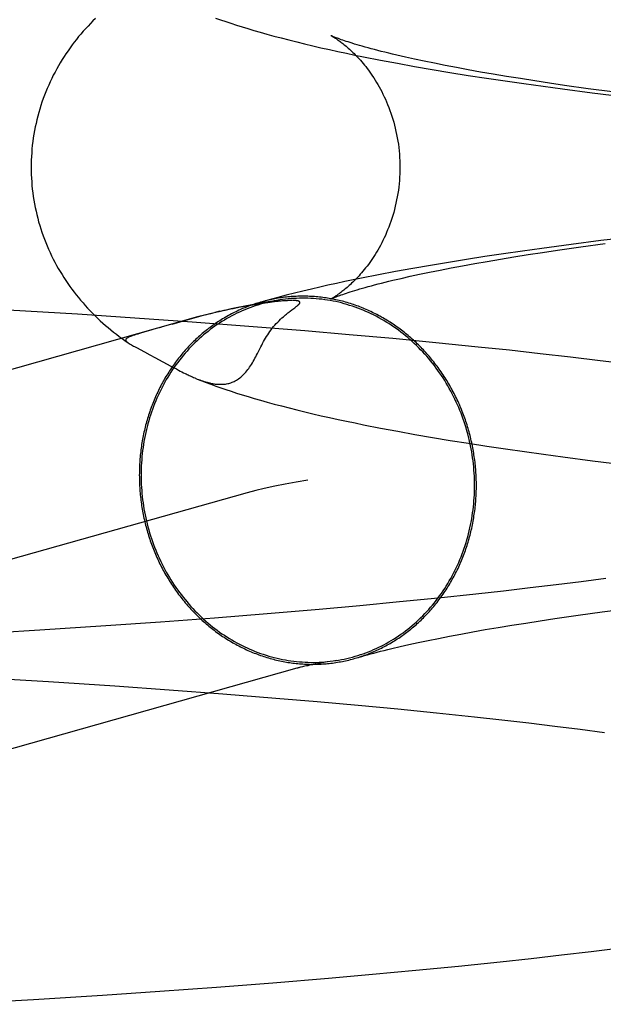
# Model space of a CAD drawing. Header units: inches. Extents: x 0 to 308, y 0 to 199.
# Tile 31 of 139: x 87.0623 to 87.124, y 102.5718 to 102.6759. Entities that reach past the tile are written whole.
import ezdxf

# ---------------------------------------------------------------- set-up
doc = ezdxf.new("R2010")
doc.units = ezdxf.units.IN
doc.header["$LTSCALE"] = 16.920913
doc.header["$MEASUREMENT"] = 0
doc.linetypes.add('HIDDEN', pattern=[0.2, 0.1, -0.1])
doc.layers.add('DEFAULT_2', color=8, linetype='HIDDEN')

msp = doc.modelspace()

# ---------------------------------------------------------------- linework, layer by layer
at = {"layer": 'DEFAULT_2', "color": 8, "linetype": 'HIDDEN'}
for p, q in [((87.10044, 102.67162), (87.10224, 102.67128)), ((87.10405, 102.67172), (87.10308, 102.67194)), ((87.10507, 102.6715), (87.10405, 102.67172)), ((87.10615, 102.67128), (87.10507, 102.6715)), ((87.10224, 102.67128), (87.10406, 102.67095)), ((87.10406, 102.67095), (87.10592, 102.67063)), ((87.10592, 102.67063), (87.1078, 102.67032)), ((87.10729, 102.67106), (87.10615, 102.67128)), ((87.10848, 102.67083), (87.10729, 102.67106)), ((87.10973, 102.6706), (87.10848, 102.67083)), ((87.11103, 102.67036), (87.10973, 102.6706)), ((87.11238, 102.67013), (87.11103, 102.67036)), ((87.1078, 102.67032), (87.10972, 102.67001)), ((87.10972, 102.67001), (87.11166, 102.66971)), ((87.11166, 102.66971), (87.11363, 102.66942)), ((87.11379, 102.66989), (87.11238, 102.67013)), ((87.11363, 102.66942), (87.11563, 102.66913)), ((87.11525, 102.66966), (87.11379, 102.66989)), ((87.11676, 102.66942), (87.11525, 102.66966)), ((87.11831, 102.66919), (87.11676, 102.66942)), ((87.11563, 102.66913), (87.11766, 102.66885)), ((87.11766, 102.66885), (87.11971, 102.66857)), ((87.11992, 102.66895), (87.11831, 102.66919)), ((87.11971, 102.66857), (87.12285, 102.66816)), ((87.12241, 102.6686), (87.11992, 102.66895)), ((87.125, 102.66825), (87.12241, 102.6686)), ((87.12285, 102.66816), (87.12605, 102.66777)), ((87.127, 102.65292), (87.12377, 102.65253)), ((87.1175, 102.65171), (87.11547, 102.65143)), ((87.12061, 102.65213), (87.1175, 102.65171)), ((87.11917, 102.65152), (87.12163, 102.65187)), ((87.12377, 102.65253), (87.12061, 102.65213)), ((87.12163, 102.65187), (87.1242, 102.65222)), ((87.1115, 102.65084), (87.10955, 102.65054)), ((87.11347, 102.65114), (87.1115, 102.65084)), ((87.11175, 102.65034), (87.11314, 102.65057)), ((87.11314, 102.65057), (87.11457, 102.65081)), ((87.11547, 102.65143), (87.11347, 102.65114)), ((87.11457, 102.65081), (87.11606, 102.65105)), ((87.11606, 102.65105), (87.11759, 102.65128)), ((87.11759, 102.65128), (87.11917, 102.65152)), ((87.10388, 102.64959), (87.10204, 102.64926)), ((87.10574, 102.64992), (87.10388, 102.64959)), ((87.10763, 102.65023), (87.10574, 102.64992)), ((87.10675, 102.64942), (87.10792, 102.64964)), ((87.10955, 102.65054), (87.10763, 102.65023)), ((87.10792, 102.64964), (87.10914, 102.64987)), ((87.10914, 102.64987), (87.11042, 102.65011)), ((87.11042, 102.65011), (87.11175, 102.65034)), ((87.10023, 102.64892), (87.09844, 102.64857)), ((87.10204, 102.64926), (87.10023, 102.64892)), ((87.10177, 102.64834), (87.10265, 102.64854)), ((87.10265, 102.64854), (87.10359, 102.64876)), ((87.10359, 102.64876), (87.10459, 102.64897)), ((87.10459, 102.64897), (87.10564, 102.64919)), ((87.10564, 102.64919), (87.10675, 102.64942)), ((87.08565, 102.64549), (87.08514, 102.64539)), ((87.08613, 102.64558), (87.08565, 102.64549)), ((87.08656, 102.64565), (87.08613, 102.64558)), ((87.08695, 102.64572), (87.08656, 102.64565)), ((87.08732, 102.64578), (87.08695, 102.64572)), ((87.08765, 102.64584), (87.08732, 102.64578)), ((87.08796, 102.64588), (87.08765, 102.64584)), ((87.08825, 102.64593), (87.08796, 102.64588)), ((87.08852, 102.64596), (87.08825, 102.64593)), ((87.08878, 102.646), (87.08852, 102.64596)), ((87.08901, 102.64603), (87.08878, 102.646)), ((87.08923, 102.64605), (87.08901, 102.64603)), ((87.08944, 102.64608), (87.08923, 102.64605)), ((87.08962, 102.6461), (87.08944, 102.64608)), ((87.08979, 102.64612), (87.08962, 102.6461)), ((87.08995, 102.64613), (87.08979, 102.64612)), ((87.0901, 102.64615), (87.08995, 102.64613)), ((87.09023, 102.64616), (87.0901, 102.64615)), ((87.09035, 102.64617), (87.09023, 102.64616)), ((87.09047, 102.64617), (87.09035, 102.64617)), ((87.09057, 102.64618), (87.09047, 102.64617)), ((87.09067, 102.64619), (87.09057, 102.64618)), ((87.09075, 102.64619), (87.09067, 102.64619)), ((87.09083, 102.6462), (87.09075, 102.64619)), ((87.0909, 102.6462), (87.09083, 102.6462)), ((87.09105, 102.6462), (87.09102, 102.6462)), ((87.09106, 102.6452), (87.09127, 102.64535)), ((87.0911, 102.6462), (87.09108, 102.6462)), ((87.09115, 102.6462), (87.09113, 102.6462)), ((87.0912, 102.6462), (87.09118, 102.6462)), ((87.09124, 102.6462), (87.09122, 102.6462)), ((87.09127, 102.64535), (87.09139, 102.64544)), ((87.08111, 102.64446), (86.95195, 102.60803)), ((87.06839, 102.64474), (87.06108, 102.64519)), ((87.07447, 102.64434), (87.06839, 102.64474)), ((87.08052, 102.64391), (87.07447, 102.64434)), ((87.08097, 102.64439), (87.08007, 102.64415)), ((87.08195, 102.64468), (87.08097, 102.64439)), ((87.08152, 102.64457), (87.08111, 102.64446)), ((87.08242, 102.6448), (87.08189, 102.64464)), ((87.08271, 102.64485), (87.08236, 102.64476)), ((87.08346, 102.64506), (87.08292, 102.64493)), ((87.08404, 102.64519), (87.08337, 102.64501)), ((87.084, 102.64515), (87.08369, 102.64508)), ((87.09091, 102.64508), (87.09106, 102.6452)), ((87.07724, 102.64336), (87.0769, 102.64327)), ((87.08007, 102.64415), (87.07838, 102.64368)), ((87.08652, 102.64346), (87.08052, 102.64391)), ((87.09245, 102.64298), (87.08652, 102.64346)), ((87.07544, 102.64285), (87.07498, 102.64272)), ((87.07626, 102.64309), (87.07544, 102.64285)), ((87.09713, 102.64258), (87.09245, 102.64298)), ((87.10176, 102.64217), (87.09713, 102.64258)), ((87.07343, 102.64196), (87.07378, 102.64171)), ((87.07374, 102.64174), (87.07378, 102.64171)), ((87.07463, 102.64123), (87.07551, 102.64076)), ((87.10631, 102.64173), (87.10176, 102.64217)), ((87.11079, 102.64128), (87.10631, 102.64173)), ((87.11409, 102.64094), (87.11079, 102.64128)), ((87.07551, 102.64076), (87.07607, 102.64047)), ((87.07607, 102.64047), (87.07659, 102.64019)), ((87.11735, 102.64058), (87.11409, 102.64094)), ((87.12055, 102.64021), (87.11735, 102.64058)), ((87.1237, 102.63983), (87.12055, 102.64021)), ((87.07821, 102.63931), (87.07862, 102.63909)), ((87.07862, 102.63909), (87.07887, 102.63896)), ((87.12679, 102.63945), (87.1237, 102.63983)), ((87.07887, 102.63896), (87.0791, 102.63883)), ((87.0791, 102.63883), (87.07928, 102.63874)), ((87.07928, 102.63874), (87.07945, 102.63866)), ((87.07945, 102.63866), (87.07961, 102.63857)), ((87.07961, 102.63857), (87.07978, 102.63849)), ((87.07978, 102.63849), (87.07989, 102.63844)), ((87.07989, 102.63844), (87.08, 102.63838)), ((87.08, 102.63838), (87.08011, 102.63833)), ((87.08011, 102.63833), (87.08022, 102.63828)), ((87.08022, 102.63828), (87.08033, 102.63823)), ((87.08033, 102.63823), (87.08045, 102.63817)), ((87.08045, 102.63817), (87.08057, 102.63812)), ((87.08057, 102.63812), (87.08069, 102.63807)), ((87.08069, 102.63807), (87.08081, 102.63801)), ((87.10046, 102.63271), (87.10227, 102.63237)), ((87.10227, 102.63237), (87.10409, 102.63204)), ((87.10409, 102.63204), (87.10595, 102.63172)), ((87.10595, 102.63172), (87.10783, 102.63141)), ((87.10783, 102.63141), (87.10975, 102.6311)), ((87.10975, 102.6311), (87.11169, 102.6308)), ((87.11169, 102.6308), (87.11367, 102.63051)), ((87.11367, 102.63051), (87.11567, 102.63022)), ((87.11567, 102.63022), (87.1177, 102.62994)), ((87.1177, 102.62994), (87.11975, 102.62966)), ((87.11975, 102.62966), (87.12289, 102.62925)), ((87.12289, 102.62925), (87.1261, 102.62886)), ((87.08635, 102.62588), (86.95726, 102.58948)), ((87.12169, 102.61647), (87.11903, 102.61614)), ((87.12427, 102.61681), (87.12169, 102.61647)), ((87.11054, 102.61516), (87.10656, 102.61474)), ((87.11345, 102.61548), (87.11054, 102.61516)), ((87.11628, 102.61581), (87.11345, 102.61548)), ((87.11903, 102.61614), (87.11628, 102.61581)), ((87.10247, 102.61433), (87.09827, 102.61393)), ((87.10656, 102.61474), (87.10247, 102.61433)), ((87.08848, 102.61308), (87.08288, 102.61263)), ((87.09397, 102.61354), (87.08848, 102.61308)), ((87.09827, 102.61393), (87.09397, 102.61354)), ((87.12135, 102.61293), (87.12389, 102.61328)), ((87.12389, 102.61328), (87.12653, 102.61363)), ((87.07719, 102.6122), (87.07142, 102.6118)), ((87.08288, 102.61263), (87.07719, 102.6122)), ((87.11434, 102.61187), (87.11581, 102.6121)), ((87.11581, 102.6121), (87.11733, 102.61234)), ((87.11733, 102.61234), (87.1189, 102.61257)), ((87.1189, 102.61257), (87.12135, 102.61293)), ((87.06443, 102.61134), (87.0574, 102.61092)), ((87.07142, 102.6118), (87.06443, 102.61134)), ((87.10895, 102.61093), (87.11022, 102.61117)), ((87.11022, 102.61117), (87.11154, 102.6114)), ((87.11154, 102.6114), (87.11291, 102.61163)), ((87.11291, 102.61163), (87.11434, 102.61187)), ((87.10345, 102.60982), (87.10444, 102.61004)), ((87.10444, 102.61004), (87.10549, 102.61026)), ((87.10549, 102.61026), (87.10659, 102.61048)), ((87.10659, 102.61048), (87.10774, 102.61071)), ((87.10774, 102.61071), (87.10895, 102.61093)), ((87.10166, 102.60941), (87.10253, 102.60961)), ((87.10253, 102.60961), (87.10345, 102.60982)), ((87.09428, 102.60788), (87.09378, 102.60779)), ((87.09483, 102.60798), (87.09428, 102.60788)), ((87.05832, 102.60635), (87.06535, 102.60592)), ((87.06535, 102.60592), (87.07234, 102.60546)), ((87.07234, 102.60546), (87.0781, 102.60505)), ((87.0781, 102.60505), (87.08379, 102.60462)), ((87.08379, 102.60462), (87.08938, 102.60417)), ((87.08938, 102.60417), (87.09377, 102.60379)), ((87.09377, 102.60379), (87.09808, 102.60341)), ((87.09808, 102.60341), (87.10229, 102.60301)), ((87.10229, 102.60301), (87.10639, 102.6026)), ((87.10639, 102.6026), (87.11038, 102.60218)), ((87.11038, 102.60218), (87.11329, 102.60186)), ((87.11329, 102.60186), (87.11613, 102.60153)), ((87.11613, 102.60153), (87.11888, 102.6012)), ((87.11888, 102.6012), (87.12156, 102.60086)), ((87.12156, 102.60086), (87.12415, 102.60052)), ((87.12274, 102.57737), (87.12585, 102.57775)), ((87.11312, 102.57628), (87.11638, 102.57663)), ((87.11638, 102.57663), (87.11959, 102.577)), ((87.11959, 102.577), (87.12274, 102.57737)), ((87.10419, 102.57538), (87.10869, 102.57582)), ((87.10869, 102.57582), (87.11312, 102.57628)), ((87.08908, 102.57406), (87.09497, 102.57455)), ((87.09497, 102.57455), (87.09961, 102.57496)), ((87.09961, 102.57496), (87.10419, 102.57538)), ((87.07711, 102.57317), (87.08312, 102.5736)), ((87.08312, 102.5736), (87.08908, 102.57406)), ((87.06376, 102.57229), (87.07105, 102.57275)), ((87.07105, 102.57275), (87.07711, 102.57317)), ((87.05647, 102.57187), (87.06376, 102.57229))]:
    msp.add_line(p, q, dxfattribs=at)
for points in [[(87.07031, 102.67602), (87.07004, 102.67576), (87.06977, 102.67549), (87.06952, 102.67522), (87.06926, 102.67494), (87.06902, 102.67467), (87.06877, 102.67438), (87.06853, 102.6741), (87.0683, 102.67381), (87.06807, 102.67351), (87.06784, 102.67322), (87.06762, 102.67291), (87.06741, 102.67261), (87.06719, 102.6723), (87.06699, 102.67199), (87.06679, 102.67167), (87.06659, 102.67135), (87.0664, 102.67102), (87.06621, 102.67069), (87.06603, 102.67035), (87.06585, 102.67002), (87.06568, 102.66967), (87.06552, 102.66933), (87.06536, 102.66898), (87.06521, 102.66863), (87.06506, 102.66827), (87.06492, 102.66791), (87.06478, 102.66755), (87.06465, 102.66718), (87.06453, 102.66681), (87.06442, 102.66644), (87.06431, 102.66607), (87.0642, 102.66569), (87.06411, 102.66531), (87.06402, 102.66493), (87.06394, 102.66455), (87.06386, 102.66417), (87.06379, 102.66378), (87.06373, 102.66339), (87.06368, 102.663), (87.06363, 102.66261), (87.06359, 102.66222), (87.06356, 102.66183), (87.06354, 102.66144), (87.06352, 102.66105), (87.06351, 102.66065), (87.0635, 102.66029)], [(87.08302, 102.67607), (87.08354, 102.67589), (87.08409, 102.6757), (87.08464, 102.67552), (87.08522, 102.67533), (87.08581, 102.67514), (87.08643, 102.67495), (87.08707, 102.67476), (87.08774, 102.67456), (87.08844, 102.67437), (87.08918, 102.67416), (87.08996, 102.67396), (87.09076, 102.67375), (87.09159, 102.67354), (87.09243, 102.67333), (87.09329, 102.67313), (87.09416, 102.67293), (87.09505, 102.67273), (87.09594, 102.67253), (87.09684, 102.67234), (87.09774, 102.67216), (87.09864, 102.67197), (87.10044, 102.67162)], [(87.0952, 102.67422), (87.09519, 102.67422), (87.09519, 102.67422), (87.09521, 102.67421), (87.09523, 102.6742), (87.09525, 102.67419), (87.09529, 102.67417), (87.09533, 102.67415), (87.09537, 102.67412), (87.09542, 102.67409), (87.09548, 102.67406), (87.09554, 102.67402), (87.0956, 102.67398), (87.09567, 102.67394), (87.09575, 102.67389), (87.09583, 102.67383), (87.09591, 102.67378), (87.09599, 102.67372), (87.09608, 102.67365), (87.09618, 102.67359), (87.09627, 102.67352), (87.09637, 102.67344), (87.09648, 102.67336), (87.09658, 102.67327), (87.09669, 102.67319), (87.09681, 102.67309), (87.09692, 102.67299), (87.09704, 102.67289), (87.09716, 102.67279), (87.09728, 102.67267), (87.0974, 102.67256), (87.09753, 102.67244), (87.09766, 102.67231), (87.09779, 102.67218), (87.09792, 102.67204), (87.09806, 102.6719), (87.09819, 102.67175), (87.09833, 102.6716), (87.09847, 102.67144), (87.09861, 102.67127), (87.09875, 102.6711), (87.09889, 102.67093), (87.09903, 102.67074), (87.09917, 102.67055), (87.09932, 102.67036), (87.09946, 102.67015), (87.0996, 102.66994), (87.09974, 102.66973), (87.09989, 102.6695), (87.10003, 102.66927), (87.10017, 102.66904), (87.10031, 102.66879), (87.10044, 102.66854), (87.10058, 102.66829), (87.10071, 102.66802), (87.10084, 102.66775), (87.10097, 102.66748), (87.10109, 102.6672), (87.10121, 102.66691), (87.10133, 102.66661), (87.10144, 102.66631), (87.10155, 102.66601), (87.10165, 102.6657), (87.10175, 102.66538), (87.10185, 102.66506), (87.10193, 102.66474), (87.10202, 102.66441), (87.10209, 102.66408), (87.10216, 102.66374), (87.10223, 102.6634), (87.10229, 102.66306), (87.10234, 102.66272), (87.10238, 102.66237), (87.10242, 102.66202), (87.10245, 102.66167), (87.10247, 102.66132), (87.10249, 102.66097), (87.1025, 102.66062), (87.1025, 102.66029)], [(87.10308, 102.67194), (87.10217, 102.67214), (87.10174, 102.67225), (87.10133, 102.67235), (87.10092, 102.67245), (87.10054, 102.67254), (87.10016, 102.67264), (87.09981, 102.67273), (87.09946, 102.67282), (87.09914, 102.67291), (87.09882, 102.673), (87.09852, 102.67308), (87.09824, 102.67317), (87.09797, 102.67325), (87.09771, 102.67332), (87.09747, 102.6734), (87.09724, 102.67347), (87.09703, 102.67354), (87.09683, 102.6736), (87.09664, 102.67367), (87.09646, 102.67373), (87.0963, 102.67378), (87.09615, 102.67384), (87.09601, 102.67389), (87.09589, 102.67393), (87.09577, 102.67398), (87.09567, 102.67402), (87.09558, 102.67405), (87.0955, 102.67409), (87.09542, 102.67412), (87.09536, 102.67414), (87.09531, 102.67417), (87.09527, 102.67418), (87.09524, 102.6742), (87.09521, 102.67421), (87.09521, 102.67421)], [(87.0635, 102.66029), (87.06351, 102.65993), (87.06352, 102.65954), (87.06354, 102.65914), (87.06356, 102.65875), (87.06359, 102.65836), (87.06363, 102.65797), (87.06368, 102.65758), (87.06373, 102.65719), (87.06379, 102.65681), (87.06386, 102.65642), (87.06393, 102.65604), (87.06402, 102.65566), (87.0641, 102.65528), (87.0642, 102.6549), (87.0643, 102.65453), (87.06441, 102.65415), (87.06452, 102.65378), (87.06465, 102.65342), (87.06477, 102.65305), (87.06491, 102.65269), (87.06505, 102.65233), (87.0652, 102.65197), (87.06535, 102.65162), (87.06551, 102.65127), (87.06567, 102.65093), (87.06584, 102.65059), (87.06601, 102.65025), (87.0662, 102.64992), (87.06638, 102.64959), (87.06657, 102.64926), (87.06677, 102.64894), (87.06697, 102.64862), (87.06717, 102.64831), (87.06738, 102.648), (87.0676, 102.64769), (87.06782, 102.64739), (87.06804, 102.6471), (87.06827, 102.6468), (87.0685, 102.64651), (87.06874, 102.64623), (87.06899, 102.64595), (87.06923, 102.64567), (87.06948, 102.64539), (87.06974, 102.64512), (87.07, 102.64485), (87.07027, 102.64459), (87.07054, 102.64433), (87.07081, 102.64407), (87.07109, 102.64382), (87.07137, 102.64357), (87.07165, 102.64333), (87.07194, 102.64309), (87.07223, 102.64286), (87.07252, 102.64263), (87.07282, 102.6424), (87.07312, 102.64218), (87.07343, 102.64196)], [(87.1025, 102.66029), (87.1025, 102.65996), (87.10249, 102.65961), (87.10247, 102.65925), (87.10245, 102.6589), (87.10242, 102.65855), (87.10238, 102.6582), (87.10234, 102.65786), (87.10229, 102.65751), (87.10223, 102.65717), (87.10216, 102.65683), (87.10209, 102.6565), (87.10202, 102.65616), (87.10193, 102.65584), (87.10185, 102.65551), (87.10175, 102.65519), (87.10165, 102.65488), (87.10155, 102.65457), (87.10144, 102.65426), (87.10133, 102.65396), (87.10121, 102.65367), (87.10109, 102.65338), (87.10097, 102.65309), (87.10084, 102.65282), (87.10071, 102.65255), (87.10058, 102.65229), (87.10044, 102.65203), (87.1003, 102.65178), (87.10016, 102.65154), (87.10002, 102.6513), (87.09988, 102.65107), (87.09974, 102.65085), (87.0996, 102.65063), (87.09946, 102.65042), (87.09931, 102.65022), (87.09917, 102.65002), (87.09903, 102.64983), (87.09888, 102.64965), (87.09874, 102.64947), (87.0986, 102.6493), (87.09846, 102.64913), (87.09832, 102.64897), (87.09819, 102.64882), (87.09805, 102.64867), (87.09792, 102.64853), (87.09778, 102.64839), (87.09765, 102.64826), (87.09753, 102.64814), (87.0974, 102.64802), (87.09728, 102.6479), (87.09715, 102.64779), (87.09703, 102.64768), (87.09692, 102.64758), (87.0968, 102.64748), (87.09669, 102.64739), (87.09658, 102.6473), (87.09647, 102.64722), (87.09637, 102.64714), (87.09627, 102.64706), (87.09617, 102.64699), (87.09608, 102.64692), (87.09599, 102.64686), (87.09591, 102.6468), (87.09582, 102.64674), (87.09574, 102.64669), (87.09567, 102.64664), (87.0956, 102.6466), (87.09554, 102.64655), (87.09548, 102.64652), (87.09542, 102.64648), (87.09537, 102.64646), (87.09533, 102.64643), (87.09529, 102.64641), (87.09525, 102.64639), (87.09523, 102.64638), (87.09521, 102.64637), (87.09519, 102.64636), (87.09519, 102.64635)], [(87.09844, 102.64857), (87.09755, 102.64838), (87.09667, 102.6482), (87.09579, 102.64801), (87.0949, 102.64782), (87.09402, 102.64762), (87.09314, 102.64741), (87.09225, 102.6472), (87.09137, 102.64698), (87.09048, 102.64676), (87.08958, 102.64652), (87.08868, 102.64628), (87.0878, 102.64603)], [(87.09519, 102.64636), (87.0952, 102.64636), (87.09521, 102.64637), (87.09524, 102.64638), (87.09527, 102.64639), (87.09531, 102.64641), (87.09537, 102.64644), (87.09543, 102.64646), (87.0955, 102.64649), (87.09558, 102.64652), (87.09567, 102.64656), (87.09578, 102.6466), (87.09589, 102.64665), (87.09602, 102.64669), (87.09616, 102.64674), (87.09631, 102.6468), (87.09647, 102.64685), (87.09665, 102.64691), (87.09684, 102.64698), (87.09704, 102.64704), (87.09726, 102.64711), (87.09748, 102.64718), (87.09773, 102.64726), (87.09798, 102.64734), (87.09826, 102.64742), (87.09854, 102.6475), (87.09884, 102.64758), (87.09916, 102.64767), (87.09949, 102.64776), (87.09983, 102.64785), (87.10019, 102.64795), (87.10056, 102.64804), (87.10095, 102.64814), (87.10135, 102.64824), (87.10177, 102.64834)], [(87.11059, 102.62664), (87.11059, 102.62683), (87.11059, 102.62702), (87.11058, 102.62721), (87.11058, 102.6274), (87.11057, 102.6276), (87.11056, 102.62779), (87.11055, 102.62798), (87.11054, 102.62817), (87.11052, 102.62836), (87.1105, 102.62855), (87.11049, 102.62874), (87.11047, 102.62893), (87.11045, 102.62912), (87.11042, 102.62931), (87.1104, 102.6295), (87.11037, 102.62969), (87.11034, 102.62988), (87.11031, 102.63007), (87.11028, 102.63026), (87.11025, 102.63045), (87.11021, 102.63063), (87.11018, 102.63082), (87.11014, 102.63101), (87.1101, 102.6312), (87.11006, 102.63138), (87.11001, 102.63157), (87.10997, 102.63176), (87.10992, 102.63194), (87.10987, 102.63213), (87.10982, 102.63231), (87.10977, 102.6325), (87.10972, 102.63268), (87.10966, 102.63286), (87.10961, 102.63304), (87.10955, 102.63323), (87.10949, 102.63341), (87.10943, 102.63359), (87.10936, 102.63377), (87.1093, 102.63395), (87.10923, 102.63413), (87.10917, 102.6343), (87.1091, 102.63448), (87.10903, 102.63466), (87.10895, 102.63484), (87.10888, 102.63501), (87.1088, 102.63519), (87.10873, 102.63536), (87.10865, 102.63553), (87.10857, 102.6357), (87.10849, 102.63588), (87.1084, 102.63605), (87.10832, 102.63622), (87.10823, 102.63638), (87.10814, 102.63655), (87.10805, 102.63672), (87.10796, 102.63689), (87.10787, 102.63705), (87.10778, 102.63722), (87.10768, 102.63738), (87.10759, 102.63754), (87.10749, 102.6377), (87.10739, 102.63786), (87.10729, 102.63802), (87.10719, 102.63818), (87.10708, 102.63834), (87.10698, 102.63849), (87.10687, 102.63865), (87.10676, 102.6388), (87.10666, 102.63895), (87.10654, 102.63911), (87.10643, 102.63926), (87.10632, 102.63941), (87.10621, 102.63955), (87.10609, 102.6397), (87.10597, 102.63985), (87.10586, 102.63999), (87.10574, 102.64013), (87.10562, 102.64028), (87.10549, 102.64042), (87.10537, 102.64056), (87.10525, 102.6407), (87.10512, 102.64083), (87.10499, 102.64097), (87.10487, 102.6411), (87.10474, 102.64124), (87.10461, 102.64137), (87.10447, 102.6415), (87.10434, 102.64163), (87.10421, 102.64175), (87.10407, 102.64188), (87.10394, 102.642), (87.1038, 102.64213), (87.10366, 102.64225), (87.10352, 102.64237), (87.10338, 102.64249), (87.10324, 102.64261), (87.1031, 102.64272), (87.10296, 102.64284), (87.10281, 102.64295), (87.10267, 102.64306), (87.10252, 102.64317), (87.10238, 102.64328), (87.10223, 102.64339), (87.10208, 102.64349), (87.10193, 102.64359), (87.10178, 102.6437), (87.10163, 102.6438), (87.10148, 102.6439), (87.10132, 102.64399), (87.10117, 102.64409), (87.10101, 102.64418), (87.10086, 102.64427), (87.1007, 102.64437), (87.10055, 102.64445), (87.10039, 102.64454), (87.10023, 102.64463), (87.10007, 102.64471), (87.09991, 102.64479), (87.09975, 102.64487), (87.09959, 102.64495), (87.09943, 102.64503), (87.09926, 102.64511), (87.0991, 102.64518), (87.09894, 102.64525), (87.09877, 102.64532), (87.09861, 102.64539), (87.09844, 102.64546), (87.09828, 102.64552), (87.09811, 102.64559), (87.09794, 102.64565), (87.09777, 102.64571), (87.09761, 102.64577), (87.09744, 102.64582), (87.09727, 102.64588), (87.0971, 102.64593), (87.09693, 102.64598), (87.09676, 102.64603), (87.09659, 102.64608), (87.09642, 102.64612), (87.09624, 102.64616), (87.09607, 102.64621), (87.0959, 102.64625), (87.09573, 102.64628), (87.09556, 102.64632), (87.09538, 102.64635), (87.09521, 102.64639), (87.09504, 102.64642), (87.09486, 102.64645), (87.09469, 102.64647), (87.09451, 102.6465), (87.09434, 102.64652), (87.09417, 102.64654), (87.09399, 102.64656), (87.09382, 102.64658), (87.09364, 102.6466), (87.09347, 102.64661), (87.09329, 102.64662), (87.09312, 102.64663), (87.09294, 102.64664), (87.09277, 102.64665), (87.09259, 102.64665), (87.09242, 102.64665), (87.09224, 102.64665), (87.09207, 102.64665), (87.09189, 102.64665), (87.09172, 102.64665), (87.09154, 102.64664), (87.09137, 102.64663), (87.09119, 102.64662), (87.09102, 102.64661), (87.09085, 102.64659), (87.09067, 102.64658), (87.0905, 102.64656), (87.09033, 102.64654), (87.09015, 102.64652), (87.08998, 102.64649), (87.08981, 102.64647), (87.08963, 102.64644), (87.08946, 102.64641), (87.08929, 102.64638), (87.08912, 102.64635), (87.08895, 102.64631), (87.08878, 102.64628), (87.08861, 102.64624), (87.08844, 102.6462), (87.08827, 102.64616), (87.0881, 102.64611), (87.08793, 102.64607)], [(87.1104, 102.62665), (87.1104, 102.62697), (87.11039, 102.6273), (87.11038, 102.62762), (87.11036, 102.62795), (87.11034, 102.62827), (87.11031, 102.6286), (87.11028, 102.62892), (87.11024, 102.62924), (87.1102, 102.62957), (87.11015, 102.62989), (87.1101, 102.63021), (87.11004, 102.63053), (87.10998, 102.63085), (87.10991, 102.63117), (87.10984, 102.63149), (87.10976, 102.6318), (87.10968, 102.63212), (87.10959, 102.63243), (87.1095, 102.63275), (87.10941, 102.63306), (87.10931, 102.63336), (87.1092, 102.63367), (87.10909, 102.63398), (87.10897, 102.63428), (87.10885, 102.63458), (87.10873, 102.63488), (87.1086, 102.63518), (87.10847, 102.63547), (87.10833, 102.63577), (87.10819, 102.63606), (87.10804, 102.63634), (87.10789, 102.63663), (87.10773, 102.63691), (87.10757, 102.63719), (87.10741, 102.63747), (87.10724, 102.63774), (87.10707, 102.63801), (87.10689, 102.63828), (87.10671, 102.63854), (87.10653, 102.6388), (87.10634, 102.63906), (87.10615, 102.63932), (87.10595, 102.63957), (87.10575, 102.63981), (87.10555, 102.64006), (87.10534, 102.6403), (87.10513, 102.64053), (87.10492, 102.64077), (87.1047, 102.641), (87.10448, 102.64122), (87.10426, 102.64144), (87.10403, 102.64166), (87.1038, 102.64187), (87.10356, 102.64208), (87.10333, 102.64228), (87.10309, 102.64248), (87.10284, 102.64268), (87.1026, 102.64287), (87.10235, 102.64306), (87.1021, 102.64324), (87.10184, 102.64342), (87.10159, 102.64359), (87.10133, 102.64376), (87.10106, 102.64392), (87.1008, 102.64408), (87.10053, 102.64423), (87.10027, 102.64438), (87.1, 102.64453), (87.09972, 102.64467), (87.09945, 102.6448), (87.09917, 102.64493), (87.09889, 102.64505), (87.09861, 102.64517), (87.09833, 102.64529), (87.09805, 102.64539), (87.09776, 102.6455), (87.09748, 102.6456), (87.09719, 102.64569), (87.0969, 102.64578), (87.09661, 102.64586), (87.09632, 102.64594), (87.09603, 102.64601), (87.09573, 102.64608), (87.09544, 102.64614), (87.09514, 102.64619), (87.09485, 102.64624), (87.09455, 102.64629), (87.09425, 102.64633), (87.09396, 102.64636), (87.09366, 102.64639), (87.09336, 102.64641), (87.09307, 102.64643), (87.09277, 102.64644), (87.09247, 102.64645), (87.09217, 102.64645), (87.09187, 102.64644), (87.09158, 102.64643), (87.09128, 102.64642), (87.09098, 102.6464), (87.09069, 102.64637), (87.09039, 102.64634), (87.0901, 102.6463), (87.0898, 102.64626), (87.08906, 102.64614)], [(87.0878, 102.64603), (87.08776, 102.64602), (87.08759, 102.64597), (87.08743, 102.64592), (87.08726, 102.64587), (87.08709, 102.64581), (87.08693, 102.64575), (87.08676, 102.6457), (87.0866, 102.64564), (87.08643, 102.64557), (87.08627, 102.64551), (87.08611, 102.64544), (87.08595, 102.64538), (87.08579, 102.64531), (87.08563, 102.64524), (87.08547, 102.64517), (87.08531, 102.64509), (87.08515, 102.64502), (87.08499, 102.64494), (87.08483, 102.64486), (87.08468, 102.64478), (87.08452, 102.64469), (87.08437, 102.64461), (87.08421, 102.64452), (87.08406, 102.64444), (87.08391, 102.64435), (87.08376, 102.64426), (87.0836, 102.64416), (87.08346, 102.64407), (87.08331, 102.64397), (87.08316, 102.64388), (87.08301, 102.64378), (87.08287, 102.64368), (87.08272, 102.64357), (87.08258, 102.64347), (87.08243, 102.64336), (87.08229, 102.64326), (87.08215, 102.64315), (87.08201, 102.64304), (87.08187, 102.64293), (87.08173, 102.64281), (87.0816, 102.6427), (87.08146, 102.64258), (87.08133, 102.64246), (87.08119, 102.64235), (87.08106, 102.64222), (87.08093, 102.6421), (87.0808, 102.64198), (87.08067, 102.64185), (87.08054, 102.64173), (87.08041, 102.6416), (87.08029, 102.64147), (87.08016, 102.64134), (87.08004, 102.64121), (87.07992, 102.64108), (87.0798, 102.64094), (87.07968, 102.6408), (87.07956, 102.64067), (87.07944, 102.64053), (87.07933, 102.64039), (87.07922, 102.64025), (87.0791, 102.64011), (87.07899, 102.63996), (87.07888, 102.63982), (87.07877, 102.63967), (87.07866, 102.63952), (87.07856, 102.63938), (87.07845, 102.63923), (87.07835, 102.63908), (87.07825, 102.63892), (87.07815, 102.63877), (87.07805, 102.63862), (87.07795, 102.63846), (87.07785, 102.63831), (87.07776, 102.63815), (87.07766, 102.63799), (87.07757, 102.63783), (87.07748, 102.63767), (87.07739, 102.63751), (87.0773, 102.63735), (87.07722, 102.63718), (87.07713, 102.63702), (87.07705, 102.63685), (87.07697, 102.63669), (87.07689, 102.63652), (87.07681, 102.63635), (87.07673, 102.63618), (87.07666, 102.63601), (87.07658, 102.63584), (87.07651, 102.63567), (87.07644, 102.6355), (87.07637, 102.63532), (87.0763, 102.63515), (87.07624, 102.63498), (87.07617, 102.6348), (87.07611, 102.63462), (87.07605, 102.63445), (87.07599, 102.63427), (87.07593, 102.63409), (87.07587, 102.63391), (87.07582, 102.63373), (87.07576, 102.63355), (87.07571, 102.63337), (87.07566, 102.63319), (87.07561, 102.63301), (87.07557, 102.63282), (87.07552, 102.63264), (87.07548, 102.63246), (87.07544, 102.63227), (87.0754, 102.63209), (87.07536, 102.6319), (87.07532, 102.63172), (87.07529, 102.63153), (87.07525, 102.63135), (87.07522, 102.63116), (87.07519, 102.63097), (87.07516, 102.63078), (87.07514, 102.6306), (87.07511, 102.63041), (87.07509, 102.63022), (87.07507, 102.63003), (87.07505, 102.62984), (87.07503, 102.62965), (87.07501, 102.62946), (87.075, 102.62927), (87.07499, 102.62908), (87.07498, 102.62889), (87.07497, 102.6287), (87.07496, 102.62851), (87.07495, 102.62832), (87.07495, 102.62813), (87.07495, 102.62794), (87.07494, 102.62775)], [(87.08976, 102.64625), (87.08951, 102.64621), (87.08922, 102.64616), (87.08893, 102.6461), (87.08864, 102.64603), (87.08835, 102.64596), (87.08806, 102.64589), (87.08777, 102.64581), (87.08749, 102.64572), (87.0872, 102.64563), (87.08692, 102.64554), (87.08664, 102.64543), (87.08636, 102.64533), (87.08609, 102.64522), (87.08581, 102.6451), (87.08554, 102.64498), (87.08527, 102.64485), (87.085, 102.64472), (87.08473, 102.64458), (87.08447, 102.64444), (87.08421, 102.64429), (87.08395, 102.64414), (87.08369, 102.64398), (87.08344, 102.64382), (87.08319, 102.64365), (87.08294, 102.64348), (87.08269, 102.64331), (87.08245, 102.64312), (87.08221, 102.64294), (87.08197, 102.64275), (87.08174, 102.64256), (87.08151, 102.64236), (87.08128, 102.64216), (87.08106, 102.64195), (87.08083, 102.64174), (87.08062, 102.64152), (87.0804, 102.6413), (87.08019, 102.64108), (87.07999, 102.64085), (87.07978, 102.64062), (87.07958, 102.64039), (87.07939, 102.64015), (87.07919, 102.6399), (87.07901, 102.63966), (87.07882, 102.63941), (87.07864, 102.63916), (87.07847, 102.6389), (87.07829, 102.63864), (87.07812, 102.63838), (87.07796, 102.63811), (87.0778, 102.63784), (87.07765, 102.63757), (87.07749, 102.63729), (87.07735, 102.63701), (87.07721, 102.63673), (87.07707, 102.63645), (87.07693, 102.63616), (87.07681, 102.63587), (87.07668, 102.63558), (87.07656, 102.63529), (87.07645, 102.63499), (87.07634, 102.63469), (87.07623, 102.63439), (87.07613, 102.63409), (87.07603, 102.63378), (87.07594, 102.63348), (87.07585, 102.63317), (87.07577, 102.63286), (87.0757, 102.63255), (87.07562, 102.63224), (87.07556, 102.63192), (87.07549, 102.63161), (87.07544, 102.63129), (87.07538, 102.63097), (87.07534, 102.63065), (87.07529, 102.63033), (87.07526, 102.63001), (87.07522, 102.62969), (87.0752, 102.62936), (87.07517, 102.62904), (87.07515, 102.62872), (87.07514, 102.62839), (87.07513, 102.62807), (87.07513, 102.62774)], [(87.08906, 102.64614), (87.08834, 102.64602), (87.0876, 102.64589), (87.08685, 102.64576), (87.08609, 102.64561), (87.08535, 102.64547), (87.08467, 102.64532), (87.084, 102.64515)], [(87.08514, 102.64539), (87.08487, 102.64533), (87.08459, 102.64528), (87.0843, 102.64522)], [(87.091, 102.6462), (87.09097, 102.6462), (87.0909, 102.6462)], [(87.09139, 102.64544), (87.09145, 102.64548), (87.0915, 102.64552), (87.09154, 102.64556), (87.09159, 102.64559), (87.09163, 102.64563), (87.09167, 102.64566), (87.0917, 102.64569), (87.09174, 102.64572), (87.09176, 102.64574), (87.09179, 102.64577), (87.09182, 102.6458), (87.09184, 102.64582), (87.09186, 102.64584), (87.09187, 102.64586), (87.09189, 102.64588), (87.0919, 102.6459), (87.09191, 102.64592), (87.09192, 102.64594), (87.09192, 102.64595), (87.09193, 102.64597), (87.09193, 102.64598), (87.09193, 102.646), (87.09193, 102.64601), (87.09193, 102.64602), (87.09192, 102.64604), (87.09192, 102.64605), (87.09191, 102.64606), (87.0919, 102.64607), (87.09189, 102.64608), (87.09188, 102.64609), (87.09187, 102.6461), (87.09186, 102.6461), (87.09185, 102.64611), (87.09183, 102.64612), (87.09182, 102.64612), (87.0918, 102.64613), (87.09179, 102.64614), (87.09177, 102.64614), (87.09175, 102.64615), (87.09174, 102.64615), (87.09172, 102.64616), (87.0917, 102.64616), (87.09169, 102.64616), (87.09167, 102.64617), (87.09165, 102.64617), (87.09163, 102.64617), (87.09161, 102.64618), (87.09159, 102.64618), (87.09157, 102.64618), (87.09156, 102.64618), (87.09154, 102.64619), (87.09152, 102.64619), (87.0915, 102.64619), (87.09148, 102.64619), (87.09146, 102.64619), (87.09144, 102.64619), (87.09143, 102.6462), (87.09141, 102.6462), (87.09139, 102.6462), (87.09137, 102.6462), (87.09135, 102.6462), (87.09133, 102.6462), (87.09131, 102.6462), (87.09129, 102.6462), (87.09127, 102.6462)], [(87.08337, 102.64501), (87.08304, 102.64493), (87.08242, 102.6448)], [(87.08744, 102.6406), (87.0878, 102.64131), (87.0879, 102.64149), (87.08799, 102.64167), (87.08809, 102.64185), (87.08819, 102.64203), (87.08829, 102.64221), (87.0884, 102.64239), (87.08852, 102.64257), (87.08863, 102.64275), (87.08875, 102.64293), (87.08888, 102.6431), (87.08901, 102.64327), (87.08915, 102.64344), (87.08929, 102.64361), (87.08943, 102.64377), (87.08958, 102.64392), (87.08973, 102.64407), (87.08988, 102.64422), (87.09003, 102.64436), (87.09018, 102.64449), (87.09033, 102.64462)], [(87.09033, 102.64462), (87.09041, 102.64469), (87.0905, 102.64476), (87.09058, 102.64483), (87.09067, 102.6449), (87.09075, 102.64496), (87.09083, 102.64502), (87.09091, 102.64508)], [(87.07498, 102.64272), (87.07478, 102.64265), (87.07459, 102.6426), (87.07442, 102.64254), (87.07427, 102.64249), (87.07413, 102.64244), (87.074, 102.64239), (87.0739, 102.64235), (87.0738, 102.64231), (87.07372, 102.64226), (87.07365, 102.64222), (87.0736, 102.64218), (87.07356, 102.64214), (87.07353, 102.64211), (87.07352, 102.64207), (87.07351, 102.64203), (87.07352, 102.64199), (87.07353, 102.64195), (87.07356, 102.64191), (87.07359, 102.64187), (87.07363, 102.64183), (87.07368, 102.64178), (87.07374, 102.64174)], [(87.07378, 102.64171), (87.07381, 102.64169), (87.07388, 102.64165), (87.07396, 102.6416), (87.07404, 102.64155), (87.07413, 102.6415), (87.07422, 102.64145), (87.07432, 102.64139), (87.07442, 102.64134), (87.07463, 102.64123)], [(87.07659, 102.64019), (87.07743, 102.63973), (87.07751, 102.63969), (87.07821, 102.63931)], [(87.0812, 102.63785), (87.08127, 102.63783), (87.08134, 102.6378), (87.08142, 102.63777), (87.08149, 102.63775), (87.08156, 102.63772), (87.08164, 102.6377), (87.08172, 102.63767), (87.0818, 102.63764), (87.08188, 102.63762), (87.08196, 102.63759), (87.08204, 102.63757), (87.08213, 102.63755), (87.08222, 102.63752), (87.08231, 102.6375), (87.08239, 102.63748), (87.08248, 102.63746), (87.08258, 102.63744), (87.08267, 102.63742), (87.08277, 102.6374), (87.08286, 102.63739), (87.08296, 102.63737), (87.08307, 102.63736), (87.08317, 102.63735), (87.08328, 102.63735), (87.08338, 102.63734), (87.08349, 102.63734), (87.0836, 102.63734), (87.08371, 102.63734), (87.08383, 102.63735), (87.08394, 102.63736), (87.08406, 102.63737), (87.08417, 102.63739), (87.08429, 102.63742), (87.0844, 102.63744), (87.08452, 102.63747), (87.08463, 102.63751), (87.08475, 102.63755), (87.08487, 102.6376), (87.08498, 102.63765), (87.0851, 102.63771), (87.08522, 102.63778), (87.08533, 102.63785), (87.08545, 102.63793), (87.08556, 102.63801), (87.08567, 102.6381), (87.08578, 102.63819), (87.08589, 102.63829), (87.086, 102.6384), (87.08611, 102.63851), (87.08621, 102.63863), (87.08632, 102.63876), (87.08642, 102.63889), (87.08652, 102.63902), (87.08661, 102.63916), (87.08671, 102.6393), (87.08681, 102.63945), (87.0869, 102.63961), (87.08699, 102.63976), (87.08708, 102.63992), (87.08717, 102.64009), (87.08726, 102.64025), (87.08735, 102.64042), (87.08744, 102.6406)], [(87.08081, 102.63801), (87.08087, 102.63799), (87.08094, 102.63796), (87.081, 102.63793), (87.08108, 102.6379)], [(87.08108, 102.6379), (87.08155, 102.63772), (87.08203, 102.63753), (87.08252, 102.63735), (87.08303, 102.63716), (87.08356, 102.63698), (87.0841, 102.63679), (87.08466, 102.63661), (87.08523, 102.63642), (87.08583, 102.63623), (87.08644, 102.63604), (87.08709, 102.63585), (87.08776, 102.63566), (87.08846, 102.63546), (87.0892, 102.63525), (87.08998, 102.63505), (87.09078, 102.63484), (87.09161, 102.63463), (87.09245, 102.63442), (87.09331, 102.63422), (87.09419, 102.63402), (87.09507, 102.63382), (87.09597, 102.63362), (87.09686, 102.63343), (87.09776, 102.63325), (87.09866, 102.63306), (87.10046, 102.63271)], [(87.07494, 102.62775), (87.07495, 102.62756), (87.07495, 102.62737), (87.07495, 102.62717), (87.07496, 102.62698), (87.07497, 102.62679), (87.07498, 102.6266), (87.07499, 102.62641), (87.075, 102.62622), (87.07501, 102.62603), (87.07503, 102.62584), (87.07505, 102.62565), (87.07507, 102.62546), (87.07509, 102.62527), (87.07511, 102.62508), (87.07514, 102.62489), (87.07516, 102.6247), (87.07519, 102.62451), (87.07522, 102.62432), (87.07525, 102.62413), (87.07529, 102.62394), (87.07532, 102.62375), (87.07536, 102.62357), (87.0754, 102.62338), (87.07544, 102.62319), (87.07548, 102.623), (87.07552, 102.62282), (87.07557, 102.62263), (87.07561, 102.62245), (87.07566, 102.62226), (87.07571, 102.62208), (87.07576, 102.62189), (87.07582, 102.62171), (87.07587, 102.62153), (87.07593, 102.62134), (87.07599, 102.62116), (87.07605, 102.62098), (87.07611, 102.6208), (87.07617, 102.62062), (87.07624, 102.62044), (87.0763, 102.62026), (87.07637, 102.62008), (87.07644, 102.61991), (87.07651, 102.61973), (87.07658, 102.61955), (87.07666, 102.61938), (87.07673, 102.6192), (87.07681, 102.61903), (87.07689, 102.61886), (87.07697, 102.61868), (87.07705, 102.61851), (87.07713, 102.61834), (87.07722, 102.61817), (87.0773, 102.618), (87.07739, 102.61784), (87.07748, 102.61767), (87.07757, 102.6175), (87.07766, 102.61734), (87.07776, 102.61717), (87.07785, 102.61701), (87.07795, 102.61685), (87.07805, 102.61669), (87.07815, 102.61653), (87.07825, 102.61637), (87.07835, 102.61621), (87.07845, 102.61605), (87.07856, 102.6159), (87.07866, 102.61574), (87.07877, 102.61559), (87.07888, 102.61543), (87.07899, 102.61528), (87.0791, 102.61513), (87.07922, 102.61498), (87.07933, 102.61483), (87.07944, 102.61469), (87.07956, 102.61454), (87.07968, 102.6144), (87.0798, 102.61425), (87.07992, 102.61411), (87.08004, 102.61397), (87.08016, 102.61383), (87.08029, 102.61369), (87.08041, 102.61356), (87.08054, 102.61342), (87.08067, 102.61329), (87.0808, 102.61315), (87.08093, 102.61302), (87.08106, 102.61289), (87.08119, 102.61276), (87.08133, 102.61263), (87.08146, 102.61251), (87.0816, 102.61238), (87.08173, 102.61226), (87.08187, 102.61214), (87.08201, 102.61202), (87.08215, 102.6119), (87.08229, 102.61178), (87.08243, 102.61167), (87.08258, 102.61155), (87.08272, 102.61144), (87.08287, 102.61133), (87.08301, 102.61122), (87.08316, 102.61111), (87.08331, 102.611), (87.08346, 102.6109), (87.0836, 102.61079), (87.08376, 102.61069), (87.08391, 102.61059), (87.08406, 102.61049), (87.08421, 102.6104), (87.08437, 102.6103), (87.08452, 102.61021), (87.08468, 102.61011), (87.08483, 102.61002), (87.08499, 102.60993), (87.08515, 102.60985), (87.08531, 102.60976), (87.08547, 102.60968), (87.08563, 102.60959), (87.08579, 102.60951), (87.08595, 102.60943), (87.08611, 102.60936), (87.08627, 102.60928), (87.08643, 102.60921), (87.0866, 102.60914), (87.08676, 102.60907), (87.08693, 102.609), (87.08709, 102.60893), (87.08726, 102.60887), (87.08743, 102.6088), (87.08759, 102.60874), (87.08776, 102.60868), (87.08793, 102.60862), (87.0881, 102.60857), (87.08827, 102.60851), (87.08844, 102.60846), (87.08861, 102.60841), (87.08878, 102.60836), (87.08895, 102.60831), (87.08912, 102.60827), (87.08929, 102.60822), (87.08946, 102.60818), (87.08963, 102.60814), (87.08981, 102.6081), (87.08998, 102.60807), (87.09015, 102.60803), (87.09033, 102.608), (87.0905, 102.60797), (87.09067, 102.60794), (87.09085, 102.60791), (87.09102, 102.60789), (87.09119, 102.60787), (87.09137, 102.60785), (87.09154, 102.60783), (87.09172, 102.60781), (87.09189, 102.60779), (87.09207, 102.60778), (87.09224, 102.60777), (87.09242, 102.60776), (87.09259, 102.60775), (87.09277, 102.60774), (87.09294, 102.60774), (87.09312, 102.60773), (87.09329, 102.60773), (87.09347, 102.60774), (87.09364, 102.60774), (87.09382, 102.60774), (87.09399, 102.60775), (87.09417, 102.60776), (87.09434, 102.60777), (87.09451, 102.60778), (87.09469, 102.6078), (87.09486, 102.60781), (87.09504, 102.60783), (87.09521, 102.60785), (87.09538, 102.60787), (87.09556, 102.60789), (87.09573, 102.60792), (87.0959, 102.60795), (87.09607, 102.60798), (87.09624, 102.60801), (87.09642, 102.60804), (87.09659, 102.60808), (87.09676, 102.60811), (87.09693, 102.60815), (87.0971, 102.60819), (87.09727, 102.60823), (87.09744, 102.60828), (87.09761, 102.60832), (87.09777, 102.60837), (87.09819, 102.60849)], [(87.07513, 102.62774), (87.07513, 102.62742), (87.07514, 102.62709), (87.07515, 102.62677), (87.07517, 102.62644), (87.0752, 102.62612), (87.07522, 102.62579), (87.07526, 102.62547), (87.07529, 102.62514), (87.07534, 102.62482), (87.07538, 102.6245), (87.07544, 102.62418), (87.07549, 102.62386), (87.07556, 102.62354), (87.07562, 102.62322), (87.0757, 102.6229), (87.07577, 102.62258), (87.07585, 102.62227), (87.07594, 102.62196), (87.07603, 102.62164), (87.07613, 102.62133), (87.07623, 102.62102), (87.07634, 102.62072), (87.07645, 102.62041), (87.07656, 102.62011), (87.07668, 102.61981), (87.07681, 102.61951), (87.07693, 102.61921), (87.07707, 102.61892), (87.07721, 102.61862), (87.07735, 102.61833), (87.07749, 102.61804), (87.07765, 102.61776), (87.0778, 102.61748), (87.07796, 102.6172), (87.07812, 102.61692), (87.07829, 102.61665), (87.07847, 102.61638), (87.07864, 102.61611), (87.07882, 102.61585), (87.07901, 102.61558), (87.07919, 102.61533), (87.07939, 102.61507), (87.07958, 102.61482), (87.07978, 102.61457), (87.07999, 102.61433), (87.08019, 102.61409), (87.0804, 102.61385), (87.08062, 102.61362), (87.08083, 102.61339), (87.08106, 102.61317), (87.08128, 102.61295), (87.08151, 102.61273), (87.08174, 102.61252), (87.08197, 102.61231), (87.08221, 102.6121), (87.08245, 102.6119), (87.08269, 102.61171), (87.08294, 102.61152), (87.08319, 102.61133), (87.08344, 102.61115), (87.08369, 102.61097), (87.08395, 102.6108), (87.08421, 102.61063), (87.08447, 102.61047), (87.08473, 102.61031), (87.085, 102.61015), (87.08527, 102.61001), (87.08554, 102.60986), (87.08581, 102.60972), (87.08609, 102.60959), (87.08636, 102.60946), (87.08664, 102.60934), (87.08692, 102.60922), (87.0872, 102.6091), (87.08749, 102.60899), (87.08777, 102.60889), (87.08806, 102.60879), (87.08835, 102.6087), (87.08864, 102.60861), (87.08893, 102.60853), (87.08922, 102.60845), (87.08951, 102.60838), (87.0898, 102.60831), (87.0901, 102.60825), (87.09039, 102.6082), (87.09069, 102.60815), (87.09098, 102.6081), (87.09128, 102.60806), (87.09158, 102.60803), (87.09187, 102.608), (87.09217, 102.60798), (87.09247, 102.60796), (87.09277, 102.60795), (87.09307, 102.60794), (87.09336, 102.60794), (87.09366, 102.60794), (87.09396, 102.60795), (87.09425, 102.60797), (87.09455, 102.60799), (87.09485, 102.60802), (87.09514, 102.60805), (87.09544, 102.60809), (87.09573, 102.60813)], [(87.09277, 102.62719), (87.09152, 102.62699), (87.09036, 102.62678), (87.08928, 102.62658), (87.08816, 102.62634), (87.08726, 102.62613), (87.08635, 102.62588)], [(87.09577, 102.60813), (87.09602, 102.60818), (87.09632, 102.60823), (87.09661, 102.60829), (87.0969, 102.60835), (87.09719, 102.60842), (87.09748, 102.6085), (87.09776, 102.60858), (87.09805, 102.60867), (87.09833, 102.60876), (87.09861, 102.60885), (87.09889, 102.60895), (87.09917, 102.60906), (87.09945, 102.60917), (87.09972, 102.60929), (87.09999, 102.60941), (87.10027, 102.60954), (87.10053, 102.60967), (87.1008, 102.60981), (87.10106, 102.60995), (87.10133, 102.6101), (87.10159, 102.61025), (87.10184, 102.61041), (87.1021, 102.61057), (87.10235, 102.61074), (87.1026, 102.61091), (87.10284, 102.61108), (87.10308, 102.61126), (87.10333, 102.61145), (87.10356, 102.61164), (87.1038, 102.61183), (87.10403, 102.61203), (87.10425, 102.61223), (87.10448, 102.61244), (87.1047, 102.61265), (87.10492, 102.61287), (87.10513, 102.61309), (87.10534, 102.61331), (87.10555, 102.61354), (87.10575, 102.61377), (87.10595, 102.614), (87.10615, 102.61424), (87.10634, 102.61448), (87.10653, 102.61473), (87.10671, 102.61498), (87.10689, 102.61523), (87.10707, 102.61549), (87.10724, 102.61575), (87.10741, 102.61601), (87.10757, 102.61628), (87.10773, 102.61655), (87.10789, 102.61682), (87.10804, 102.6171), (87.10819, 102.61737), (87.10833, 102.61766), (87.10847, 102.61794), (87.1086, 102.61823), (87.10873, 102.61851), (87.10885, 102.61881), (87.10897, 102.6191), (87.10909, 102.6194), (87.1092, 102.6197), (87.10931, 102.62), (87.10941, 102.6203), (87.1095, 102.6206), (87.10959, 102.62091), (87.10968, 102.62122), (87.10976, 102.62153), (87.10984, 102.62184), (87.10991, 102.62215), (87.10998, 102.62247), (87.11004, 102.62278), (87.1101, 102.6231), (87.11015, 102.62342), (87.1102, 102.62374), (87.11024, 102.62406), (87.11028, 102.62438), (87.11031, 102.6247), (87.11034, 102.62502), (87.11036, 102.62535), (87.11038, 102.62567), (87.11039, 102.626), (87.1104, 102.62632), (87.1104, 102.62665)], [(87.09793, 102.60842), (87.09811, 102.60847), (87.09828, 102.60852), (87.09844, 102.60858), (87.09861, 102.60863), (87.09877, 102.60869), (87.09894, 102.60875), (87.0991, 102.60881), (87.09926, 102.60888), (87.09943, 102.60894), (87.09959, 102.60901), (87.09975, 102.60908), (87.09991, 102.60915), (87.10007, 102.60922), (87.10023, 102.6093), (87.10039, 102.60937), (87.10055, 102.60945), (87.1007, 102.60953), (87.10086, 102.60961), (87.10101, 102.60969), (87.10117, 102.60978), (87.10132, 102.60986), (87.10148, 102.60995), (87.10163, 102.61004), (87.10178, 102.61013), (87.10193, 102.61022), (87.10208, 102.61032), (87.10223, 102.61042), (87.10238, 102.61051), (87.10252, 102.61061), (87.10267, 102.61071), (87.10281, 102.61081), (87.10296, 102.61092), (87.1031, 102.61102), (87.10324, 102.61113), (87.10338, 102.61124), (87.10352, 102.61135), (87.10366, 102.61146), (87.1038, 102.61158), (87.10394, 102.61169), (87.10407, 102.61181), (87.10421, 102.61192), (87.10434, 102.61204), (87.10447, 102.61216), (87.10461, 102.61229), (87.10474, 102.61241), (87.10487, 102.61253), (87.10499, 102.61266), (87.10512, 102.61279), (87.10525, 102.61292), (87.10537, 102.61305), (87.10549, 102.61318), (87.10562, 102.61331), (87.10574, 102.61345), (87.10586, 102.61358), (87.10597, 102.61372), (87.10609, 102.61386), (87.10621, 102.614), (87.10632, 102.61414), (87.10643, 102.61428), (87.10654, 102.61443), (87.10666, 102.61457), (87.10676, 102.61472), (87.10687, 102.61486), (87.10698, 102.61501), (87.10708, 102.61516), (87.10719, 102.61531), (87.10729, 102.61546), (87.10739, 102.61562), (87.10749, 102.61577), (87.10759, 102.61593), (87.10768, 102.61608), (87.10778, 102.61624), (87.10787, 102.6164), (87.10796, 102.61656), (87.10805, 102.61672), (87.10814, 102.61688), (87.10823, 102.61704), (87.10832, 102.61721), (87.1084, 102.61737), (87.10849, 102.61754), (87.10857, 102.6177), (87.10865, 102.61787), (87.10873, 102.61804), (87.1088, 102.61821), (87.10888, 102.61838), (87.10895, 102.61855), (87.10903, 102.61872), (87.1091, 102.61889), (87.10917, 102.61906), (87.10923, 102.61924), (87.1093, 102.61941), (87.10936, 102.61959), (87.10943, 102.61976), (87.10949, 102.61994), (87.10955, 102.62012), (87.10961, 102.6203), (87.10966, 102.62048), (87.10972, 102.62066), (87.10977, 102.62084), (87.10982, 102.62102), (87.10987, 102.6212), (87.10992, 102.62138), (87.10997, 102.62156), (87.11001, 102.62175), (87.11006, 102.62193), (87.1101, 102.62211), (87.11014, 102.6223), (87.11018, 102.62248), (87.11021, 102.62267), (87.11025, 102.62286), (87.11028, 102.62304), (87.11031, 102.62323), (87.11034, 102.62342), (87.11037, 102.6236), (87.1104, 102.62379), (87.11042, 102.62398), (87.11045, 102.62417), (87.11047, 102.62436), (87.11049, 102.62455), (87.1105, 102.62474), (87.11052, 102.62493), (87.11054, 102.62512), (87.11055, 102.62531), (87.11056, 102.6255), (87.11057, 102.62569), (87.11058, 102.62588), (87.11058, 102.62607), (87.11059, 102.62626), (87.11059, 102.62645), (87.11059, 102.62664)], [(87.09819, 102.60849), (87.09847, 102.60857), (87.09877, 102.60866), (87.09908, 102.60874), (87.0994, 102.60883), (87.09974, 102.60892), (87.10009, 102.60902), (87.10046, 102.60911), (87.10085, 102.60921), (87.10124, 102.60931), (87.10166, 102.60941)], [(87.09577, 102.60813), (87.09544, 102.60808), (87.09483, 102.60798)], [(87.09378, 102.60779), (87.09355, 102.60775), (87.09333, 102.60771), (87.09313, 102.60767), (87.09294, 102.60763), (87.09277, 102.60759), (87.09261, 102.60756), (87.09246, 102.60753), (87.09232, 102.6075), (87.09219, 102.60747), (87.09208, 102.60744), (87.09198, 102.60742), (87.09189, 102.60739), (87.09181, 102.60737), (87.09174, 102.60735), (87.09168, 102.60734), (87.09162, 102.60733), (86.96249, 102.57091)]]:
    msp.add_lwpolyline(points, dxfattribs=at)

doc.saveas('drawing.dxf')
